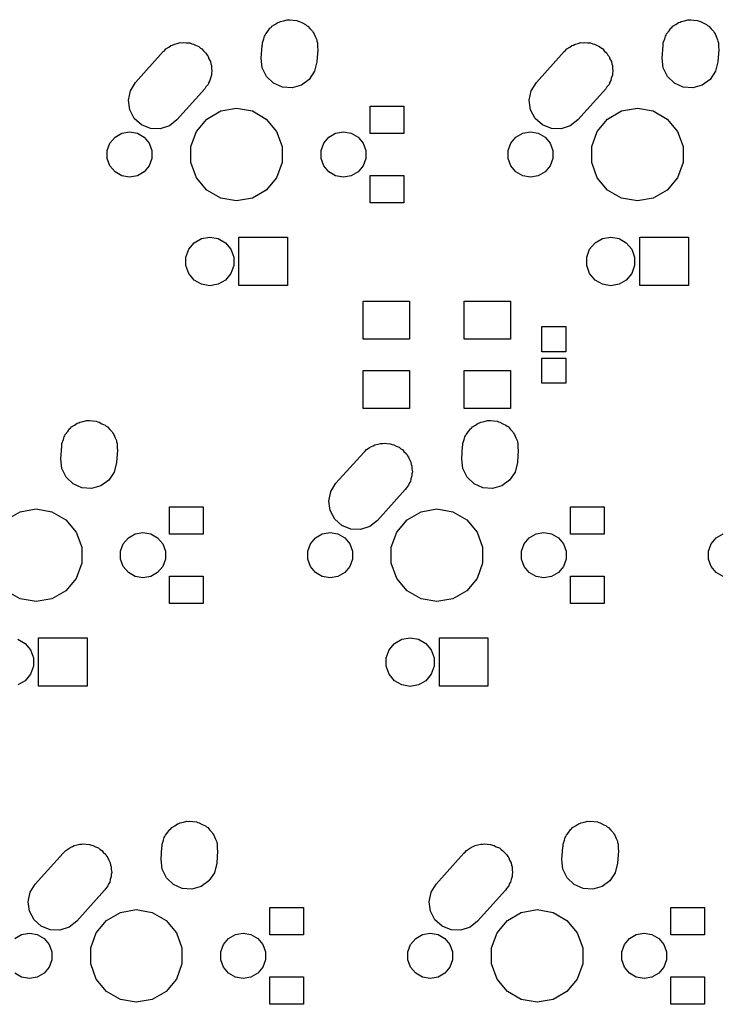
# Model space of a CAD drawing. Extents: x 50 to 349, y -142 to -48.
# Tile 19 of 22: x 256 to 290, y -98 to -51. Entities that reach past the tile are written whole.
import ezdxf

# ---------------------------------------------------------------- set-up
doc = ezdxf.new("R2010")
doc.units = 0
doc.header["$MEASUREMENT"] = 0
doc.layers.add('BLACK', color=7, linetype='CONTINUOUS')

msp = doc.modelspace()

# ---------------------------------------------------------------- linework, layer by layer
at = {"layer": 'Black'}
for p, q in [((268.385, -51.0511), (268.527, -50.9691)), ((268.527, -50.9691), (268.658, -50.8735)), ((268.658, -50.8735), (268.727, -50.8538)), ((268.727, -50.8538), (268.785, -50.8202)), ((268.785, -50.8202), (268.937, -50.7934)), ((268.937, -50.7934), (269.101, -50.7462)), ((269.101, -50.7462), (269.175, -50.7514)), ((269.175, -50.7514), (269.24, -50.7399)), ((269.24, -50.7399), (269.388, -50.7661)), ((269.388, -50.7661), (269.56, -50.7779)), ((269.56, -50.7779), (269.629, -50.8085)), ((269.629, -50.8085), (269.695, -50.8202)), ((269.695, -50.8202), (269.828, -50.8971)), ((269.828, -50.8971), (269.98, -50.9647)), ((269.98, -50.9647), (270.033, -51.0152)), ((270.033, -51.0152), (270.095, -51.0511)), ((287.435, -51.0511), (287.577, -50.9691)), ((287.577, -50.9691), (287.708, -50.8735)), ((287.708, -50.8735), (287.777, -50.8538)), ((287.777, -50.8538), (287.835, -50.8202)), ((287.835, -50.8202), (287.987, -50.7934)), ((287.987, -50.7934), (288.151, -50.7462)), ((288.151, -50.7462), (288.225, -50.7514)), ((288.225, -50.7514), (288.29, -50.7399)), ((288.29, -50.7399), (288.438, -50.7661)), ((288.438, -50.7661), (288.61, -50.7779)), ((288.61, -50.7779), (288.679, -50.8085)), ((288.679, -50.8085), (288.745, -50.8202)), ((288.745, -50.8202), (288.878, -50.8971)), ((288.878, -50.8971), (289.03, -50.9647)), ((289.03, -50.9647), (289.083, -51.0152)), ((289.083, -51.0152), (289.145, -51.0511)), ((268.029, -51.5261), (268.061, -51.4789)), ((268.061, -51.4789), (268.088, -51.405)), ((268.088, -51.405), (268.204, -51.2673)), ((268.204, -51.2673), (268.286, -51.1443)), ((268.286, -51.1443), (268.339, -51.1061)), ((268.339, -51.1061), (268.385, -51.0511)), ((270.095, -51.0511), (270.2, -51.1768)), ((270.2, -51.1768), (270.312, -51.284)), ((270.312, -51.284), (270.341, -51.3447)), ((270.341, -51.3447), (270.392, -51.405)), ((270.392, -51.405), (270.453, -51.5738)), ((287.079, -51.5261), (287.111, -51.4789)), ((287.111, -51.4789), (287.138, -51.405)), ((287.138, -51.405), (287.254, -51.2673)), ((287.254, -51.2673), (287.336, -51.1443)), ((287.336, -51.1443), (287.389, -51.1061)), ((287.389, -51.1061), (287.435, -51.0511)), ((289.145, -51.0511), (289.25, -51.1768)), ((289.25, -51.1768), (289.362, -51.284)), ((289.362, -51.284), (289.391, -51.3447)), ((289.391, -51.3447), (289.442, -51.405)), ((289.442, -51.405), (289.503, -51.5738)), ((263.582, -51.9746), (263.661, -51.9488)), ((263.661, -51.9488), (263.745, -51.9002)), ((263.745, -51.9002), (263.885, -51.8754)), ((263.885, -51.8754), (264.019, -51.8317)), ((264.019, -51.8317), (264.115, -51.8349)), ((264.115, -51.8349), (264.2, -51.8199)), ((264.2, -51.8199), (264.324, -51.8418)), ((264.324, -51.8418), (264.479, -51.8469)), ((264.479, -51.8469), (264.578, -51.8865)), ((264.578, -51.8865), (264.655, -51.9002)), ((264.655, -51.9002), (264.754, -51.9576)), ((264.754, -51.9576), (264.906, -52.0186)), ((267.919, -51.9727), (267.93, -51.926)), ((267.93, -51.839), (267.998, -51.6522)), ((267.93, -51.926), (267.93, -51.839)), ((267.998, -51.6522), (268.029, -51.5261)), ((270.453, -51.5738), (270.514, -51.6974)), ((270.514, -51.6974), (270.52, -51.7573)), ((270.52, -51.7573), (270.55, -51.839)), ((270.55, -51.839), (270.55, -52.0378)), ((282.632, -51.9746), (282.711, -51.9488)), ((282.711, -51.9488), (282.795, -51.9002)), ((282.795, -51.9002), (282.935, -51.8754)), ((282.935, -51.8754), (283.069, -51.8317)), ((283.069, -51.8317), (283.165, -51.8349)), ((283.165, -51.8349), (283.25, -51.8199)), ((283.25, -51.8199), (283.374, -51.8418)), ((283.374, -51.8418), (283.529, -51.8469)), ((283.529, -51.8469), (283.628, -51.8865)), ((283.628, -51.8865), (283.705, -51.9002)), ((283.705, -51.9002), (283.804, -51.9576)), ((283.804, -51.9576), (283.956, -52.0186)), ((286.969, -51.9727), (286.98, -51.926)), ((286.98, -51.839), (287.048, -51.6522)), ((286.98, -51.926), (286.98, -51.839)), ((287.048, -51.6522), (287.079, -51.5261)), ((289.503, -51.5738), (289.564, -51.6974)), ((289.564, -51.6974), (289.57, -51.7573)), ((289.57, -51.7573), (289.6, -51.839)), ((289.6, -51.839), (289.6, -52.0378)), ((261.898, -53.7317), (263.22, -52.2586)), ((263.22, -52.2586), (263.274, -52.2163)), ((263.274, -52.2163), (263.345, -52.1311)), ((263.345, -52.1311), (263.486, -52.0497)), ((263.486, -52.0497), (263.582, -51.9746)), ((264.906, -52.0186), (264.989, -52.0932)), ((264.989, -52.0932), (265.055, -52.1311)), ((265.055, -52.1311), (265.126, -52.2162)), ((265.126, -52.2162), (265.249, -52.3259)), ((265.249, -52.3259), (265.301, -52.4249)), ((265.301, -52.4249), (265.352, -52.485)), ((267.878, -52.565), (267.919, -51.9727)), ((270.562, -52.155), (270.521, -52.7473)), ((270.55, -52.0378), (270.562, -52.155)), ((280.948, -53.7317), (282.27, -52.2586)), ((282.27, -52.2586), (282.324, -52.2163)), ((282.324, -52.2163), (282.395, -52.1311)), ((282.395, -52.1311), (282.536, -52.0497)), ((282.536, -52.0497), (282.632, -51.9746)), ((283.956, -52.0186), (284.039, -52.0932)), ((284.039, -52.0932), (284.105, -52.1311)), ((284.105, -52.1311), (284.176, -52.2162)), ((284.176, -52.2162), (284.299, -52.3259)), ((284.299, -52.3259), (284.351, -52.4249)), ((284.351, -52.4249), (284.402, -52.485)), ((286.928, -52.565), (286.969, -51.9727)), ((289.612, -52.155), (289.571, -52.7473)), ((289.6, -52.0378), (289.612, -52.155)), ((265.352, -52.485), (265.391, -52.5929)), ((265.391, -52.5929), (265.465, -52.7318)), ((265.465, -52.7318), (265.48, -52.8383)), ((265.48, -52.8383), (265.51, -52.919)), ((267.926, -53.0226), (267.878, -52.565)), ((270.521, -52.7473), (270.411, -53.1939)), ((284.402, -52.485), (284.441, -52.5929)), ((284.441, -52.5929), (284.515, -52.7318)), ((284.515, -52.7318), (284.53, -52.8383)), ((284.53, -52.8383), (284.56, -52.919)), ((286.976, -53.0226), (286.928, -52.565)), ((289.571, -52.7473), (289.461, -53.1939)), ((265.51, -52.919), (265.51, -53.0447)), ((265.51, -53.0447), (265.53, -53.1874)), ((265.53, -53.1874), (265.51, -53.2837)), ((265.51, -53.2837), (265.51, -53.381)), ((268.128, -53.436), (267.926, -53.0226)), ((270.411, -53.1939), (270.154, -53.5757)), ((284.56, -52.919), (284.56, -53.0447)), ((284.56, -53.0447), (284.58, -53.1874)), ((284.58, -53.1874), (284.56, -53.2837)), ((284.56, -53.2837), (284.56, -53.381)), ((287.178, -53.436), (286.976, -53.0226)), ((289.461, -53.1939), (289.204, -53.5757)), ((261.655, -54.1223), (261.898, -53.7317)), ((265.352, -53.815), (265.247, -53.9397)), ((265.39, -53.7105), (265.352, -53.815)), ((265.435, -53.6377), (265.39, -53.7105)), ((265.461, -53.5147), (265.435, -53.6377)), ((265.51, -53.381), (265.461, -53.5147)), ((268.46, -53.7553), (268.128, -53.436)), ((268.88, -53.9421), (268.46, -53.7553)), ((270.154, -53.5757), (269.782, -53.8465)), ((280.705, -54.1223), (280.948, -53.7317)), ((284.402, -53.815), (284.297, -53.9397)), ((284.44, -53.7105), (284.402, -53.815)), ((284.485, -53.6377), (284.44, -53.7105)), ((284.511, -53.5147), (284.485, -53.6377)), ((284.56, -53.381), (284.511, -53.5147)), ((287.51, -53.7553), (287.178, -53.436)), ((287.93, -53.9421), (287.51, -53.7553)), ((289.204, -53.5757), (288.832, -53.8465)), ((261.56, -54.5726), (261.655, -54.1223)), ((265.192, -54.0283), (263.87, -55.5014)), ((265.247, -53.9397), (265.192, -54.0283)), ((269.339, -53.9738), (268.88, -53.9421)), ((269.782, -53.8465), (269.339, -53.9738)), ((280.61, -54.5726), (280.705, -54.1223)), ((284.242, -54.0283), (282.92, -55.5014)), ((284.297, -53.9397), (284.242, -54.0283)), ((288.389, -53.9738), (287.93, -53.9421)), ((288.832, -53.8465), (288.389, -53.9738)), ((261.625, -55.0282), (261.56, -54.5726)), ((280.675, -55.0282), (280.61, -54.5726)), ((261.841, -55.4341), (261.625, -55.0282)), ((265.284, -55.463), (265.947, -55.0805)), ((265.947, -55.0805), (266.7, -54.9477)), ((266.7, -54.9477), (267.453, -55.0805)), ((267.453, -55.0805), (268.116, -55.463)), ((273.044, -56.15), (273.044, -54.85)), ((273.044, -54.85), (274.644, -54.85)), ((274.644, -54.85), (274.644, -56.15)), ((280.891, -55.4341), (280.675, -55.0282)), ((284.334, -55.463), (284.997, -55.0805)), ((284.997, -55.0805), (285.75, -54.9477)), ((285.75, -54.9477), (286.503, -55.0805)), ((286.503, -55.0805), (287.166, -55.463)), ((262.184, -55.7414), (261.841, -55.4341)), ((263.87, -55.5014), (263.508, -55.7854)), ((264.793, -56.0489), (265.284, -55.463)), ((268.116, -55.463), (268.607, -56.0489)), ((281.234, -55.7414), (280.891, -55.4341)), ((282.92, -55.5014), (282.558, -55.7854)), ((283.843, -56.0489), (284.334, -55.463)), ((287.166, -55.463), (287.657, -56.0489)), ((260.926, -56.3234), (261.251, -56.136)), ((261.251, -56.136), (261.62, -56.0709)), ((261.62, -56.0709), (261.989, -56.136)), ((261.989, -56.136), (262.314, -56.3234)), ((262.611, -55.9131), (262.184, -55.7414)), ((263.071, -55.9283), (262.611, -55.9131)), ((263.508, -55.7854), (263.071, -55.9283)), ((264.531, -56.7676), (264.793, -56.0489)), ((268.607, -56.0489), (268.869, -56.7676)), ((271.086, -56.3234), (271.411, -56.136)), ((271.411, -56.136), (271.78, -56.0709)), ((271.78, -56.0709), (272.149, -56.136)), ((272.149, -56.136), (272.474, -56.3234)), ((274.644, -56.15), (273.044, -56.15)), ((279.976, -56.3234), (280.301, -56.136)), ((280.301, -56.136), (280.67, -56.0709)), ((280.67, -56.0709), (281.039, -56.136)), ((281.039, -56.136), (281.364, -56.3234)), ((281.661, -55.9131), (281.234, -55.7414)), ((282.121, -55.9283), (281.661, -55.9131)), ((282.558, -55.7854), (282.121, -55.9283)), ((283.581, -56.7676), (283.843, -56.0489)), ((287.657, -56.0489), (287.919, -56.7676)), ((260.557, -56.9626), (260.685, -56.6104)), ((260.685, -56.6104), (260.926, -56.3234)), ((262.314, -56.3234), (262.555, -56.6104)), ((262.555, -56.6104), (262.683, -56.9626)), ((270.717, -56.9626), (270.845, -56.6104)), ((270.845, -56.6104), (271.086, -56.3234)), ((272.474, -56.3234), (272.715, -56.6104)), ((272.715, -56.6104), (272.843, -56.9626)), ((279.607, -56.9626), (279.735, -56.6104)), ((279.735, -56.6104), (279.976, -56.3234)), ((281.364, -56.3234), (281.605, -56.6104)), ((281.605, -56.6104), (281.733, -56.9626)), ((260.557, -57.3374), (260.557, -56.9626)), ((262.683, -56.9626), (262.683, -57.3374)), ((264.531, -57.5324), (264.531, -56.7676)), ((268.869, -56.7676), (268.869, -57.5324)), ((270.717, -57.3374), (270.717, -56.9626)), ((272.843, -56.9626), (272.843, -57.3374)), ((279.607, -57.3374), (279.607, -56.9626)), ((281.733, -56.9626), (281.733, -57.3374)), ((283.581, -57.5324), (283.581, -56.7676)), ((287.919, -56.7676), (287.919, -57.5324)), ((260.685, -57.6896), (260.557, -57.3374)), ((262.683, -57.3374), (262.555, -57.6896)), ((264.793, -58.2511), (264.531, -57.5324)), ((268.869, -57.5324), (268.607, -58.2511)), ((270.845, -57.6896), (270.717, -57.3374)), ((272.843, -57.3374), (272.715, -57.6896)), ((279.735, -57.6896), (279.607, -57.3374)), ((281.733, -57.3374), (281.605, -57.6896)), ((283.843, -58.2511), (283.581, -57.5324)), ((287.919, -57.5324), (287.657, -58.2511)), ((260.926, -57.9766), (260.685, -57.6896)), ((261.251, -58.164), (260.926, -57.9766)), ((262.314, -57.9766), (261.989, -58.164)), ((262.555, -57.6896), (262.314, -57.9766)), ((271.086, -57.9766), (270.845, -57.6896)), ((271.411, -58.164), (271.086, -57.9766)), ((272.474, -57.9766), (272.149, -58.164)), ((272.715, -57.6896), (272.474, -57.9766)), ((279.976, -57.9766), (279.735, -57.6896)), ((280.301, -58.164), (279.976, -57.9766)), ((281.364, -57.9766), (281.039, -58.164)), ((281.605, -57.6896), (281.364, -57.9766)), ((261.62, -58.2291), (261.251, -58.164)), ((261.989, -58.164), (261.62, -58.2291)), ((265.284, -58.837), (264.793, -58.2511)), ((268.607, -58.2511), (268.116, -58.837)), ((271.78, -58.2291), (271.411, -58.164)), ((272.149, -58.164), (271.78, -58.2291)), ((273.044, -59.45), (273.044, -58.15)), ((273.044, -58.15), (274.644, -58.15)), ((274.644, -58.15), (274.644, -59.45)), ((280.67, -58.2291), (280.301, -58.164)), ((281.039, -58.164), (280.67, -58.2291)), ((284.334, -58.837), (283.843, -58.2511)), ((287.657, -58.2511), (287.166, -58.837)), ((265.947, -59.2195), (265.284, -58.837)), ((268.116, -58.837), (267.453, -59.2195)), ((284.997, -59.2195), (284.334, -58.837)), ((287.166, -58.837), (286.503, -59.2195)), ((266.7, -59.3523), (265.947, -59.2195)), ((267.453, -59.2195), (266.7, -59.3523)), ((285.75, -59.3523), (284.997, -59.2195)), ((286.503, -59.2195), (285.75, -59.3523)), ((274.644, -59.45), (273.044, -59.45)), ((264.686, -61.3438), (265.034, -61.1429)), ((265.034, -61.1429), (265.43, -61.0731)), ((265.43, -61.0731), (265.826, -61.1429)), ((265.826, -61.1429), (266.174, -61.3438)), ((266.817, -63.3825), (266.817, -61.0775)), ((266.817, -61.0775), (269.123, -61.0775)), ((269.123, -61.0775), (269.123, -63.3825)), ((283.736, -61.3438), (284.084, -61.1429)), ((284.084, -61.1429), (284.48, -61.0731)), ((284.48, -61.0731), (284.876, -61.1429)), ((284.876, -61.1429), (285.224, -61.3438)), ((285.868, -63.3825), (285.868, -61.0775)), ((285.868, -61.0775), (288.173, -61.0775)), ((288.173, -61.0775), (288.173, -63.3825)), ((264.291, -62.0291), (264.428, -61.6515)), ((264.428, -61.6515), (264.686, -61.3438)), ((266.174, -61.3438), (266.432, -61.6515)), ((266.432, -61.6515), (266.569, -62.0291)), ((283.341, -62.0291), (283.478, -61.6515)), ((283.478, -61.6515), (283.736, -61.3438)), ((285.224, -61.3438), (285.482, -61.6515)), ((285.482, -61.6515), (285.619, -62.0291)), ((264.291, -62.4309), (264.291, -62.0291)), ((266.569, -62.0291), (266.569, -62.4309)), ((283.341, -62.4309), (283.341, -62.0291)), ((285.619, -62.0291), (285.619, -62.4309)), ((264.428, -62.8085), (264.291, -62.4309)), ((266.569, -62.4309), (266.432, -62.8085)), ((283.478, -62.8085), (283.341, -62.4309)), ((285.619, -62.4309), (285.482, -62.8085)), ((264.686, -63.1162), (264.428, -62.8085)), ((265.034, -63.3171), (264.686, -63.1162)), ((266.174, -63.1162), (265.826, -63.3171)), ((266.432, -62.8085), (266.174, -63.1162)), ((283.736, -63.1162), (283.478, -62.8085)), ((284.084, -63.3171), (283.736, -63.1162)), ((285.224, -63.1162), (284.876, -63.3171)), ((285.482, -62.8085), (285.224, -63.1162)), ((265.43, -63.3869), (265.034, -63.3171)), ((265.826, -63.3171), (265.43, -63.3869)), ((269.123, -63.3825), (266.817, -63.3825)), ((284.48, -63.3869), (284.084, -63.3171)), ((284.876, -63.3171), (284.48, -63.3869)), ((288.173, -63.3825), (285.868, -63.3825)), ((272.725, -65.925), (272.725, -64.125)), ((272.725, -64.125), (274.925, -64.125)), ((274.925, -64.125), (274.925, -65.925)), ((277.525, -65.925), (277.525, -64.125)), ((277.525, -64.125), (279.725, -64.125)), ((279.725, -64.125), (279.725, -65.925)), ((281.206, -66.525), (281.206, -65.325)), ((281.206, -65.325), (282.356, -65.325)), ((282.356, -65.325), (282.356, -66.525)), ((274.925, -65.925), (272.725, -65.925)), ((279.725, -65.925), (277.525, -65.925)), ((282.356, -66.525), (281.206, -66.525)), ((281.206, -68.025), (281.206, -66.825)), ((281.206, -66.825), (282.356, -66.825)), ((282.356, -66.825), (282.356, -68.025)), ((272.725, -69.225), (272.725, -67.425)), ((272.725, -67.425), (274.925, -67.425)), ((274.925, -67.425), (274.925, -69.225)), ((277.525, -69.225), (277.525, -67.425)), ((277.525, -67.425), (279.725, -67.425)), ((279.725, -67.425), (279.725, -69.225)), ((282.356, -68.025), (281.206, -68.025)), ((274.925, -69.225), (272.725, -69.225)), ((279.725, -69.225), (277.525, -69.225)), ((258.679, -70.3173), (258.761, -70.1943)), ((258.761, -70.1943), (258.814, -70.1561)), ((258.814, -70.1561), (258.86, -70.1011)), ((258.86, -70.1011), (259.002, -70.0191)), ((259.002, -70.0191), (259.133, -69.9235)), ((259.133, -69.9235), (259.202, -69.9038)), ((259.202, -69.9038), (259.26, -69.8702)), ((259.26, -69.8702), (259.412, -69.8434)), ((259.412, -69.8434), (259.576, -69.7962)), ((259.576, -69.7962), (259.65, -69.8014)), ((259.65, -69.8014), (259.715, -69.7899)), ((259.715, -69.7899), (259.863, -69.8161)), ((259.863, -69.8161), (260.035, -69.8279)), ((260.035, -69.8279), (260.104, -69.8584)), ((260.104, -69.8584), (260.17, -69.8702)), ((260.17, -69.8702), (260.303, -69.9471)), ((260.303, -69.9471), (260.455, -70.0147)), ((260.455, -70.0147), (260.508, -70.0652)), ((260.508, -70.0652), (260.57, -70.1011)), ((260.57, -70.1011), (260.675, -70.2268)), ((277.729, -70.3173), (277.811, -70.1943)), ((277.811, -70.1943), (277.864, -70.1561)), ((277.864, -70.1561), (277.91, -70.1011)), ((277.91, -70.1011), (278.052, -70.0191)), ((278.052, -70.0191), (278.183, -69.9235)), ((278.183, -69.9235), (278.252, -69.9038)), ((278.252, -69.9038), (278.31, -69.8702)), ((278.31, -69.8702), (278.462, -69.8434)), ((278.462, -69.8434), (278.626, -69.7962)), ((278.626, -69.7962), (278.7, -69.8014)), ((278.7, -69.8014), (278.765, -69.7899)), ((278.765, -69.7899), (278.913, -69.8161)), ((278.913, -69.8161), (279.085, -69.8279)), ((279.085, -69.8279), (279.154, -69.8584)), ((279.154, -69.8584), (279.22, -69.8702)), ((279.22, -69.8702), (279.353, -69.9471)), ((279.353, -69.9471), (279.505, -70.0147)), ((279.505, -70.0147), (279.558, -70.0652)), ((279.558, -70.0652), (279.62, -70.1011)), ((279.62, -70.1011), (279.725, -70.2268)), ((258.473, -70.7022), (258.504, -70.5761)), ((258.504, -70.5761), (258.536, -70.5289)), ((258.536, -70.5289), (258.563, -70.455)), ((258.563, -70.455), (258.679, -70.3173)), ((260.675, -70.2268), (260.787, -70.334)), ((260.787, -70.334), (260.816, -70.3947)), ((260.816, -70.3947), (260.867, -70.455)), ((260.867, -70.455), (260.928, -70.6238)), ((260.928, -70.6238), (260.989, -70.7474)), ((277.523, -70.7022), (277.554, -70.5761)), ((277.554, -70.5761), (277.586, -70.5289)), ((277.586, -70.5289), (277.613, -70.455)), ((277.613, -70.455), (277.729, -70.3173)), ((279.725, -70.2268), (279.837, -70.334)), ((279.837, -70.334), (279.866, -70.3947)), ((279.866, -70.3947), (279.917, -70.455)), ((279.917, -70.455), (279.978, -70.6238)), ((279.978, -70.6238), (280.039, -70.7474)), ((258.353, -71.615), (258.394, -71.0227)), ((258.394, -71.0227), (258.405, -70.976)), ((258.405, -70.889), (258.473, -70.7022)), ((258.405, -70.976), (258.405, -70.889)), ((260.989, -70.7474), (260.995, -70.8073)), ((260.995, -70.8073), (261.025, -70.889)), ((261.025, -70.889), (261.025, -71.0878)), ((261.025, -71.0878), (261.037, -71.205)), ((272.87, -71.1811), (273.011, -71.0997)), ((273.011, -71.0997), (273.107, -71.0246)), ((273.107, -71.0246), (273.186, -70.9988)), ((273.186, -70.9988), (273.27, -70.9502)), ((273.27, -70.9502), (273.41, -70.9254)), ((273.41, -70.9254), (273.544, -70.8817)), ((273.544, -70.8817), (273.64, -70.8849)), ((273.64, -70.8849), (273.725, -70.8699)), ((273.725, -70.8699), (273.849, -70.8918)), ((273.849, -70.8918), (274.004, -70.8969)), ((274.004, -70.8969), (274.103, -70.9365)), ((274.103, -70.9365), (274.18, -70.9502)), ((274.18, -70.9502), (274.279, -71.0076)), ((274.279, -71.0076), (274.431, -71.0686)), ((274.431, -71.0686), (274.514, -71.1432)), ((274.514, -71.1432), (274.58, -71.1811)), ((277.403, -71.615), (277.444, -71.0227)), ((277.444, -71.0227), (277.455, -70.976)), ((277.455, -70.889), (277.523, -70.7022)), ((277.455, -70.976), (277.455, -70.889)), ((280.039, -70.7474), (280.045, -70.8073)), ((280.045, -70.8073), (280.075, -70.889)), ((280.075, -70.889), (280.075, -71.0878)), ((280.075, -71.0878), (280.087, -71.205)), ((258.401, -72.0726), (258.353, -71.615)), ((261.037, -71.205), (260.996, -71.7973)), ((271.423, -72.7817), (272.745, -71.3086)), ((272.745, -71.3086), (272.799, -71.2663)), ((272.799, -71.2663), (272.87, -71.1811)), ((274.58, -71.1811), (274.651, -71.2662)), ((274.651, -71.2662), (274.774, -71.3759)), ((274.774, -71.3759), (274.826, -71.4749)), ((274.826, -71.4749), (274.877, -71.535)), ((274.877, -71.535), (274.916, -71.6429)), ((277.451, -72.0726), (277.403, -71.615)), ((280.087, -71.205), (280.046, -71.7973)), ((258.603, -72.486), (258.401, -72.0726)), ((260.996, -71.7973), (260.886, -72.2439)), ((274.916, -71.6429), (274.99, -71.7818)), ((274.99, -71.7818), (275.005, -71.8883)), ((275.005, -71.8883), (275.035, -71.969)), ((275.035, -71.969), (275.035, -72.0947)), ((277.653, -72.486), (277.451, -72.0726)), ((280.046, -71.7973), (279.936, -72.2439)), ((258.935, -72.8053), (258.603, -72.486)), ((260.886, -72.2439), (260.629, -72.6257)), ((275.035, -72.431), (274.986, -72.5647)), ((275.035, -72.0947), (275.055, -72.2374)), ((275.055, -72.2374), (275.035, -72.3337)), ((275.035, -72.3337), (275.035, -72.431)), ((277.985, -72.8053), (277.653, -72.486)), ((279.936, -72.2439), (279.679, -72.6257)), ((259.355, -72.9921), (258.935, -72.8053)), ((259.814, -73.0238), (259.355, -72.9921)), ((260.257, -72.8965), (259.814, -73.0238)), ((260.629, -72.6257), (260.257, -72.8965)), ((271.18, -73.1723), (271.423, -72.7817)), ((274.772, -72.9897), (274.717, -73.0783)), ((274.877, -72.865), (274.772, -72.9897)), ((274.915, -72.7605), (274.877, -72.865)), ((274.96, -72.6877), (274.915, -72.7605)), ((274.986, -72.5647), (274.96, -72.6877)), ((278.405, -72.9921), (277.985, -72.8053)), ((278.864, -73.0238), (278.405, -72.9921)), ((279.307, -72.8965), (278.864, -73.0238)), ((279.679, -72.6257), (279.307, -72.8965)), ((271.085, -73.6226), (271.18, -73.1723)), ((274.717, -73.0783), (273.395, -74.5514)), ((263.519, -75.2), (263.519, -73.9)), ((263.519, -73.9), (265.119, -73.9)), ((265.119, -73.9), (265.119, -75.2)), ((271.15, -74.0782), (271.085, -73.6226)), ((282.569, -75.2), (282.569, -73.9)), ((282.569, -73.9), (284.169, -73.9)), ((284.169, -73.9), (284.169, -75.2)), ((255.759, -74.513), (256.422, -74.1305)), ((256.422, -74.1305), (257.175, -73.9977)), ((257.175, -73.9977), (257.928, -74.1305)), ((257.928, -74.1305), (258.591, -74.513)), ((271.366, -74.4841), (271.15, -74.0782)), ((274.809, -74.513), (275.472, -74.1305)), ((275.472, -74.1305), (276.225, -73.9977)), ((276.225, -73.9977), (276.978, -74.1305)), ((276.978, -74.1305), (277.641, -74.513)), ((258.591, -74.513), (259.082, -75.0989)), ((271.709, -74.7914), (271.366, -74.4841)), ((272.136, -74.9631), (271.709, -74.7914)), ((273.033, -74.8354), (272.596, -74.9783)), ((273.395, -74.5514), (273.033, -74.8354)), ((274.318, -75.0989), (274.809, -74.513)), ((277.641, -74.513), (278.132, -75.0989)), ((259.082, -75.0989), (259.344, -75.8176)), ((261.561, -75.3734), (261.886, -75.186)), ((261.886, -75.186), (262.255, -75.1209)), ((262.255, -75.1209), (262.624, -75.186)), ((262.624, -75.186), (262.949, -75.3734)), ((265.119, -75.2), (263.519, -75.2)), ((270.451, -75.3734), (270.776, -75.186)), ((270.776, -75.186), (271.145, -75.1209)), ((271.145, -75.1209), (271.514, -75.186)), ((271.514, -75.186), (271.839, -75.3734)), ((272.596, -74.9783), (272.136, -74.9631)), ((274.056, -75.8176), (274.318, -75.0989)), ((278.132, -75.0989), (278.394, -75.8176)), ((280.611, -75.3734), (280.936, -75.186)), ((280.936, -75.186), (281.305, -75.1209)), ((281.305, -75.1209), (281.674, -75.186)), ((281.674, -75.186), (281.999, -75.3734)), ((284.169, -75.2), (282.569, -75.2)), ((289.501, -75.3734), (289.826, -75.186)), ((259.344, -75.8176), (259.344, -76.5824)), ((261.192, -76.0126), (261.32, -75.6604)), ((261.32, -75.6604), (261.561, -75.3734)), ((262.949, -75.3734), (263.19, -75.6604)), ((263.19, -75.6604), (263.318, -76.0126)), ((270.082, -76.0126), (270.21, -75.6604)), ((270.21, -75.6604), (270.451, -75.3734)), ((271.839, -75.3734), (272.08, -75.6604)), ((272.08, -75.6604), (272.208, -76.0126)), ((274.056, -76.5824), (274.056, -75.8176)), ((278.394, -75.8176), (278.394, -76.5824)), ((280.242, -76.0126), (280.37, -75.6604)), ((280.37, -75.6604), (280.611, -75.3734)), ((281.999, -75.3734), (282.24, -75.6604)), ((282.24, -75.6604), (282.368, -76.0126)), ((289.132, -76.0126), (289.26, -75.6604)), ((289.26, -75.6604), (289.501, -75.3734)), ((261.192, -76.3874), (261.192, -76.0126)), ((263.318, -76.0126), (263.318, -76.3874)), ((270.082, -76.3874), (270.082, -76.0126)), ((272.208, -76.0126), (272.208, -76.3874)), ((280.242, -76.3874), (280.242, -76.0126)), ((282.368, -76.0126), (282.368, -76.3874)), ((289.132, -76.3874), (289.132, -76.0126)), ((259.344, -76.5824), (259.082, -77.3011)), ((261.32, -76.7396), (261.192, -76.3874)), ((261.561, -77.0266), (261.32, -76.7396)), ((263.19, -76.7396), (262.949, -77.0266)), ((263.318, -76.3874), (263.19, -76.7396)), ((270.21, -76.7396), (270.082, -76.3874)), ((270.451, -77.0266), (270.21, -76.7396)), ((272.08, -76.7396), (271.839, -77.0266)), ((272.208, -76.3874), (272.08, -76.7396)), ((274.318, -77.3011), (274.056, -76.5824)), ((278.394, -76.5824), (278.132, -77.3011)), ((280.37, -76.7396), (280.242, -76.3874)), ((280.611, -77.0266), (280.37, -76.7396)), ((282.24, -76.7396), (281.999, -77.0266)), ((282.368, -76.3874), (282.24, -76.7396)), ((289.26, -76.7396), (289.132, -76.3874)), ((289.501, -77.0266), (289.26, -76.7396)), ((261.886, -77.214), (261.561, -77.0266)), ((262.255, -77.2791), (261.886, -77.214)), ((262.624, -77.214), (262.255, -77.2791)), ((262.949, -77.0266), (262.624, -77.214)), ((263.519, -78.5), (263.519, -77.2)), ((263.519, -77.2), (265.119, -77.2)), ((265.119, -77.2), (265.119, -78.5)), ((270.776, -77.214), (270.451, -77.0266)), ((271.145, -77.2791), (270.776, -77.214)), ((271.514, -77.214), (271.145, -77.2791)), ((271.839, -77.0266), (271.514, -77.214)), ((280.936, -77.214), (280.611, -77.0266)), ((281.305, -77.2791), (280.936, -77.214)), ((281.674, -77.214), (281.305, -77.2791)), ((281.999, -77.0266), (281.674, -77.214)), ((282.569, -78.5), (282.569, -77.2)), ((282.569, -77.2), (284.169, -77.2)), ((284.169, -77.2), (284.169, -78.5)), ((289.826, -77.214), (289.501, -77.0266)), ((259.082, -77.3011), (258.591, -77.887)), ((274.809, -77.887), (274.318, -77.3011)), ((278.132, -77.3011), (277.641, -77.887)), ((256.422, -78.2695), (255.759, -77.887)), ((258.591, -77.887), (257.928, -78.2695)), ((275.472, -78.2695), (274.809, -77.887)), ((277.641, -77.887), (276.978, -78.2695)), ((257.175, -78.4023), (256.422, -78.2695)), ((257.928, -78.2695), (257.175, -78.4023)), ((265.119, -78.5), (263.519, -78.5)), ((276.225, -78.4023), (275.472, -78.2695)), ((276.978, -78.2695), (276.225, -78.4023)), ((284.169, -78.5), (282.569, -78.5)), ((256.301, -80.1929), (256.649, -80.3938)), ((256.649, -80.3938), (256.907, -80.7015)), ((257.292, -82.4325), (257.292, -80.1275)), ((257.292, -80.1275), (259.597, -80.1275)), ((259.597, -80.1275), (259.597, -82.4325)), ((273.953, -80.7015), (274.211, -80.3938)), ((274.211, -80.3938), (274.559, -80.1929)), ((274.559, -80.1929), (274.955, -80.1231)), ((274.955, -80.1231), (275.351, -80.1929)), ((275.351, -80.1929), (275.699, -80.3938)), ((275.699, -80.3938), (275.957, -80.7015)), ((276.342, -82.4325), (276.342, -80.1275)), ((276.342, -80.1275), (278.647, -80.1275)), ((278.647, -80.1275), (278.647, -82.4325)), ((256.907, -80.7015), (257.044, -81.0791)), ((273.816, -81.0791), (273.953, -80.7015)), ((275.957, -80.7015), (276.094, -81.0791)), ((257.044, -81.0791), (257.044, -81.4809)), ((273.816, -81.4809), (273.816, -81.0791)), ((276.094, -81.0791), (276.094, -81.4809)), ((256.907, -81.8585), (256.649, -82.1662)), ((257.044, -81.4809), (256.907, -81.8585)), ((273.953, -81.8585), (273.816, -81.4809)), ((274.211, -82.1662), (273.953, -81.8585)), ((275.957, -81.8585), (275.699, -82.1662)), ((276.094, -81.4809), (275.957, -81.8585)), ((256.649, -82.1662), (256.301, -82.3671)), ((274.559, -82.3671), (274.211, -82.1662)), ((274.955, -82.4369), (274.559, -82.3671)), ((275.351, -82.3671), (274.955, -82.4369)), ((275.699, -82.1662), (275.351, -82.3671)), ((259.597, -82.4325), (257.292, -82.4325)), ((278.647, -82.4325), (276.342, -82.4325)), ((263.964, -88.9538), (264.023, -88.9202)), ((264.023, -88.9202), (264.174, -88.8934)), ((264.174, -88.8934), (264.338, -88.8462)), ((264.338, -88.8462), (264.413, -88.8514)), ((264.413, -88.8514), (264.477, -88.8399)), ((264.477, -88.8399), (264.626, -88.8661)), ((264.626, -88.8661), (264.797, -88.8779)), ((264.797, -88.8779), (264.866, -88.9085)), ((264.866, -88.9085), (264.932, -88.9202)), ((264.932, -88.9202), (265.066, -88.9971)), ((283.014, -88.9538), (283.073, -88.9202)), ((283.073, -88.9202), (283.224, -88.8934)), ((283.224, -88.8934), (283.388, -88.8462)), ((283.388, -88.8462), (283.463, -88.8514)), ((283.463, -88.8514), (283.527, -88.8399)), ((283.527, -88.8399), (283.676, -88.8661)), ((283.676, -88.8661), (283.847, -88.8779)), ((283.847, -88.8779), (283.916, -88.9085)), ((283.916, -88.9085), (283.982, -88.9202)), ((283.982, -88.9202), (284.116, -88.9971)), ((263.326, -89.505), (263.441, -89.3673)), ((263.441, -89.3673), (263.524, -89.2443)), ((263.524, -89.2443), (263.576, -89.2061)), ((263.576, -89.2061), (263.623, -89.1511)), ((263.623, -89.1511), (263.765, -89.0691)), ((263.765, -89.0691), (263.896, -88.9735)), ((263.896, -88.9735), (263.964, -88.9538)), ((265.066, -88.9971), (265.218, -89.0647)), ((265.218, -89.0647), (265.27, -89.1152)), ((265.27, -89.1152), (265.332, -89.1511)), ((265.332, -89.1511), (265.438, -89.2768)), ((265.438, -89.2768), (265.549, -89.384)), ((265.549, -89.384), (265.579, -89.4447)), ((282.376, -89.505), (282.491, -89.3673)), ((282.491, -89.3673), (282.574, -89.2443)), ((282.574, -89.2443), (282.626, -89.2061)), ((282.626, -89.2061), (282.673, -89.1511)), ((282.673, -89.1511), (282.815, -89.0691)), ((282.815, -89.0691), (282.946, -88.9735)), ((282.946, -88.9735), (283.014, -88.9538)), ((284.116, -88.9971), (284.268, -89.0647)), ((284.268, -89.0647), (284.32, -89.1152)), ((284.32, -89.1152), (284.382, -89.1511)), ((284.382, -89.1511), (284.488, -89.2768)), ((284.488, -89.2768), (284.599, -89.384)), ((284.599, -89.384), (284.629, -89.4447)), ((263.168, -89.939), (263.236, -89.7522)), ((263.236, -89.7522), (263.267, -89.6261)), ((263.267, -89.6261), (263.299, -89.5789)), ((263.299, -89.5789), (263.326, -89.505)), ((265.579, -89.4447), (265.629, -89.505)), ((265.629, -89.505), (265.691, -89.6738)), ((265.691, -89.6738), (265.751, -89.7974)), ((265.751, -89.7974), (265.758, -89.8573)), ((265.758, -89.8573), (265.787, -89.939)), ((282.218, -89.939), (282.286, -89.7522)), ((282.286, -89.7522), (282.317, -89.6261)), ((282.317, -89.6261), (282.349, -89.5789)), ((282.349, -89.5789), (282.376, -89.505)), ((284.629, -89.4447), (284.679, -89.505)), ((284.679, -89.505), (284.741, -89.6738)), ((284.741, -89.6738), (284.801, -89.7974)), ((284.801, -89.7974), (284.808, -89.8573)), ((284.808, -89.8573), (284.837, -89.939)), ((258.457, -90.3586), (258.511, -90.3163)), ((258.511, -90.3163), (258.583, -90.2311)), ((258.583, -90.2311), (258.723, -90.1497)), ((258.723, -90.1497), (258.819, -90.0746)), ((258.819, -90.0746), (258.898, -90.0488)), ((258.898, -90.0488), (258.983, -90.0002)), ((258.983, -90.0002), (259.123, -89.9754)), ((259.123, -89.9754), (259.257, -89.9317)), ((259.257, -89.9317), (259.353, -89.9349)), ((259.353, -89.9349), (259.438, -89.9199)), ((259.438, -89.9199), (259.561, -89.9418)), ((259.561, -89.9418), (259.717, -89.9469)), ((259.717, -89.9469), (259.815, -89.9865)), ((259.815, -89.9865), (259.892, -90.0002)), ((259.892, -90.0002), (259.992, -90.0576)), ((259.992, -90.0576), (260.144, -90.1186)), ((260.144, -90.1186), (260.227, -90.1932)), ((260.227, -90.1932), (260.292, -90.2311)), ((260.292, -90.2311), (260.364, -90.3162)), ((260.364, -90.3162), (260.486, -90.4259)), ((263.115, -90.665), (263.156, -90.0727)), ((263.156, -90.0727), (263.168, -90.026)), ((263.168, -90.026), (263.168, -89.939)), ((265.8, -90.255), (265.759, -90.8473)), ((265.787, -89.939), (265.787, -90.1378)), ((265.787, -90.1378), (265.8, -90.255)), ((277.507, -90.3586), (277.561, -90.3163)), ((277.561, -90.3163), (277.633, -90.2311)), ((277.633, -90.2311), (277.773, -90.1497)), ((277.773, -90.1497), (277.869, -90.0746)), ((277.869, -90.0746), (277.948, -90.0488)), ((277.948, -90.0488), (278.033, -90.0002)), ((278.033, -90.0002), (278.173, -89.9754)), ((278.173, -89.9754), (278.307, -89.9317)), ((278.307, -89.9317), (278.403, -89.9349)), ((278.403, -89.9349), (278.488, -89.9199)), ((278.488, -89.9199), (278.611, -89.9418)), ((278.611, -89.9418), (278.767, -89.9469)), ((278.767, -89.9469), (278.865, -89.9865)), ((278.865, -89.9865), (278.942, -90.0002)), ((278.942, -90.0002), (279.042, -90.0576)), ((279.042, -90.0576), (279.194, -90.1186)), ((279.194, -90.1186), (279.277, -90.1932)), ((279.277, -90.1932), (279.342, -90.2311)), ((279.342, -90.2311), (279.414, -90.3162)), ((279.414, -90.3162), (279.536, -90.4259)), ((282.165, -90.665), (282.206, -90.0727)), ((282.206, -90.0727), (282.218, -90.026)), ((282.218, -90.026), (282.218, -89.939)), ((284.85, -90.255), (284.809, -90.8473)), ((284.837, -89.939), (284.837, -90.1378)), ((284.837, -90.1378), (284.85, -90.255)), ((257.135, -91.8317), (258.457, -90.3586)), ((260.486, -90.4259), (260.539, -90.5249)), ((260.539, -90.5249), (260.589, -90.585)), ((260.589, -90.585), (260.629, -90.6929)), ((260.629, -90.6929), (260.703, -90.8318)), ((263.164, -91.1226), (263.115, -90.665)), ((276.185, -91.8317), (277.507, -90.3586)), ((279.536, -90.4259), (279.589, -90.5249)), ((279.589, -90.5249), (279.639, -90.585)), ((279.639, -90.585), (279.679, -90.6929)), ((279.679, -90.6929), (279.753, -90.8318)), ((282.214, -91.1226), (282.165, -90.665)), ((260.703, -90.8318), (260.718, -90.9383)), ((260.718, -90.9383), (260.747, -91.019)), ((260.747, -91.019), (260.747, -91.1447)), ((260.747, -91.1447), (260.768, -91.2874)), ((263.366, -91.536), (263.164, -91.1226)), ((265.759, -90.8473), (265.648, -91.2939)), ((279.753, -90.8318), (279.768, -90.9383)), ((279.768, -90.9383), (279.797, -91.019)), ((279.797, -91.019), (279.797, -91.1447)), ((279.797, -91.1447), (279.818, -91.2874)), ((282.416, -91.536), (282.214, -91.1226)), ((284.809, -90.8473), (284.698, -91.2939)), ((260.673, -91.7377), (260.627, -91.8105)), ((260.699, -91.6147), (260.673, -91.7377)), ((260.747, -91.481), (260.699, -91.6147)), ((260.768, -91.2874), (260.747, -91.3837)), ((260.747, -91.3837), (260.747, -91.481)), ((263.697, -91.8553), (263.366, -91.536)), ((265.391, -91.6757), (265.019, -91.9465)), ((265.648, -91.2939), (265.391, -91.6757)), ((279.723, -91.7377), (279.677, -91.8105)), ((279.749, -91.6147), (279.723, -91.7377)), ((279.797, -91.481), (279.749, -91.6147)), ((279.818, -91.2874), (279.797, -91.3837)), ((279.797, -91.3837), (279.797, -91.481)), ((282.747, -91.8553), (282.416, -91.536)), ((284.441, -91.6757), (284.069, -91.9465)), ((284.698, -91.2939), (284.441, -91.6757)), ((256.892, -92.2223), (257.135, -91.8317)), ((260.43, -92.1283), (259.108, -93.6014)), ((260.485, -92.0397), (260.43, -92.1283)), ((260.589, -91.915), (260.485, -92.0397)), ((260.627, -91.8105), (260.589, -91.915)), ((264.118, -92.0421), (263.697, -91.8553)), ((264.577, -92.0738), (264.118, -92.0421)), ((265.019, -91.9465), (264.577, -92.0738)), ((275.942, -92.2223), (276.185, -91.8317)), ((279.48, -92.1283), (278.158, -93.6014)), ((279.535, -92.0397), (279.48, -92.1283)), ((279.639, -91.915), (279.535, -92.0397)), ((279.677, -91.8105), (279.639, -91.915)), ((283.168, -92.0421), (282.747, -91.8553)), ((283.627, -92.0738), (283.168, -92.0421)), ((284.069, -91.9465), (283.627, -92.0738)), ((256.797, -92.6726), (256.892, -92.2223)), ((256.862, -93.1282), (256.797, -92.6726)), ((275.847, -92.6726), (275.942, -92.2223)), ((275.912, -93.1282), (275.847, -92.6726)), ((257.079, -93.5341), (256.862, -93.1282)), ((261.184, -93.1805), (261.938, -93.0477)), ((261.938, -93.0477), (262.691, -93.1805)), ((268.281, -94.25), (268.281, -92.95)), ((268.281, -92.95), (269.881, -92.95)), ((269.881, -92.95), (269.881, -94.25)), ((276.129, -93.5341), (275.912, -93.1282)), ((280.234, -93.1805), (280.988, -93.0477)), ((280.988, -93.0477), (281.741, -93.1805)), ((287.331, -94.25), (287.331, -92.95)), ((287.331, -92.95), (288.931, -92.95)), ((288.931, -92.95), (288.931, -94.25)), ((257.421, -93.8414), (257.079, -93.5341)), ((259.108, -93.6014), (258.746, -93.8854)), ((260.03, -94.1489), (260.522, -93.563)), ((260.522, -93.563), (261.184, -93.1805)), ((262.691, -93.1805), (263.353, -93.563)), ((263.353, -93.563), (263.845, -94.1489)), ((276.471, -93.8414), (276.129, -93.5341)), ((278.158, -93.6014), (277.796, -93.8854)), ((279.08, -94.1489), (279.572, -93.563)), ((279.572, -93.563), (280.234, -93.1805)), ((281.741, -93.1805), (282.403, -93.563)), ((282.403, -93.563), (282.895, -94.1489)), ((257.848, -94.0131), (257.421, -93.8414)), ((258.308, -94.0283), (257.848, -94.0131)), ((258.746, -93.8854), (258.308, -94.0283)), ((276.898, -94.0131), (276.471, -93.8414)), ((277.358, -94.0283), (276.898, -94.0131)), ((277.796, -93.8854), (277.358, -94.0283)), ((256.164, -94.4234), (256.488, -94.236)), ((256.488, -94.236), (256.858, -94.1709)), ((256.858, -94.1709), (257.227, -94.236)), ((257.227, -94.236), (257.551, -94.4234)), ((257.551, -94.4234), (257.792, -94.7104)), ((259.769, -94.8676), (260.03, -94.1489)), ((263.845, -94.1489), (264.106, -94.8676)), ((266.083, -94.7104), (266.324, -94.4234)), ((266.324, -94.4234), (266.648, -94.236)), ((266.648, -94.236), (267.017, -94.1709)), ((267.017, -94.1709), (267.387, -94.236)), ((267.387, -94.236), (267.711, -94.4234)), ((267.711, -94.4234), (267.952, -94.7104)), ((269.881, -94.25), (268.281, -94.25)), ((274.973, -94.7104), (275.214, -94.4234)), ((275.214, -94.4234), (275.538, -94.236)), ((275.538, -94.236), (275.907, -94.1709)), ((275.907, -94.1709), (276.277, -94.236)), ((276.277, -94.236), (276.601, -94.4234)), ((276.601, -94.4234), (276.842, -94.7104)), ((278.819, -94.8676), (279.08, -94.1489)), ((282.895, -94.1489), (283.156, -94.8676)), ((285.133, -94.7104), (285.374, -94.4234)), ((285.374, -94.4234), (285.698, -94.236)), ((285.698, -94.236), (286.067, -94.1709)), ((286.067, -94.1709), (286.437, -94.236)), ((286.437, -94.236), (286.761, -94.4234)), ((286.761, -94.4234), (287.002, -94.7104)), ((288.931, -94.25), (287.331, -94.25)), ((257.792, -94.7104), (257.92, -95.0626)), ((259.769, -95.6324), (259.769, -94.8676)), ((264.106, -94.8676), (264.106, -95.6324)), ((265.955, -95.0626), (266.083, -94.7104)), ((267.952, -94.7104), (268.08, -95.0626)), ((274.845, -95.0626), (274.973, -94.7104)), ((276.842, -94.7104), (276.97, -95.0626)), ((278.819, -95.6324), (278.819, -94.8676)), ((283.156, -94.8676), (283.156, -95.6324)), ((285.005, -95.0626), (285.133, -94.7104)), ((287.002, -94.7104), (287.13, -95.0626)), ((257.92, -95.4374), (257.792, -95.7896)), ((257.92, -95.0626), (257.92, -95.4374)), ((265.955, -95.4374), (265.955, -95.0626)), ((266.083, -95.7896), (265.955, -95.4374)), ((268.08, -95.4374), (267.952, -95.7896)), ((268.08, -95.0626), (268.08, -95.4374)), ((274.845, -95.4374), (274.845, -95.0626)), ((274.973, -95.7896), (274.845, -95.4374)), ((276.97, -95.4374), (276.842, -95.7896)), ((276.97, -95.0626), (276.97, -95.4374)), ((285.005, -95.4374), (285.005, -95.0626)), ((285.133, -95.7896), (285.005, -95.4374)), ((287.13, -95.4374), (287.002, -95.7896)), ((287.13, -95.0626), (287.13, -95.4374)), ((257.792, -95.7896), (257.551, -96.0766)), ((260.03, -96.3511), (259.769, -95.6324)), ((264.106, -95.6324), (263.845, -96.3511)), ((266.324, -96.0766), (266.083, -95.7896)), ((267.952, -95.7896), (267.711, -96.0766)), ((275.214, -96.0766), (274.973, -95.7896)), ((276.842, -95.7896), (276.601, -96.0766)), ((279.08, -96.3511), (278.819, -95.6324)), ((283.156, -95.6324), (282.895, -96.3511)), ((285.374, -96.0766), (285.133, -95.7896)), ((287.002, -95.7896), (286.761, -96.0766)), ((256.488, -96.264), (256.164, -96.0766)), ((256.858, -96.3291), (256.488, -96.264)), ((257.227, -96.264), (256.858, -96.3291)), ((257.551, -96.0766), (257.227, -96.264)), ((260.522, -96.937), (260.03, -96.3511)), ((263.845, -96.3511), (263.353, -96.937)), ((266.648, -96.264), (266.324, -96.0766)), ((267.017, -96.3291), (266.648, -96.264)), ((267.387, -96.264), (267.017, -96.3291)), ((267.711, -96.0766), (267.387, -96.264)), ((268.281, -97.55), (268.281, -96.25)), ((268.281, -96.25), (269.881, -96.25)), ((269.881, -96.25), (269.881, -97.55)), ((275.538, -96.264), (275.214, -96.0766)), ((275.907, -96.3291), (275.538, -96.264)), ((276.277, -96.264), (275.907, -96.3291)), ((276.601, -96.0766), (276.277, -96.264)), ((279.572, -96.937), (279.08, -96.3511)), ((282.895, -96.3511), (282.403, -96.937)), ((285.698, -96.264), (285.374, -96.0766)), ((286.067, -96.3291), (285.698, -96.264)), ((286.437, -96.264), (286.067, -96.3291)), ((286.761, -96.0766), (286.437, -96.264)), ((287.331, -97.55), (287.331, -96.25)), ((287.331, -96.25), (288.931, -96.25)), ((288.931, -96.25), (288.931, -97.55)), ((261.184, -97.3195), (260.522, -96.937)), ((261.938, -97.4523), (261.184, -97.3195)), ((262.691, -97.3195), (261.938, -97.4523)), ((263.353, -96.937), (262.691, -97.3195)), ((280.234, -97.3195), (279.572, -96.937)), ((280.988, -97.4523), (280.234, -97.3195)), ((281.741, -97.3195), (280.988, -97.4523)), ((282.403, -96.937), (281.741, -97.3195)), ((269.881, -97.55), (268.281, -97.55)), ((288.931, -97.55), (287.331, -97.55))]:
    msp.add_line(p, q, dxfattribs=at)

doc.saveas('drawing.dxf')
